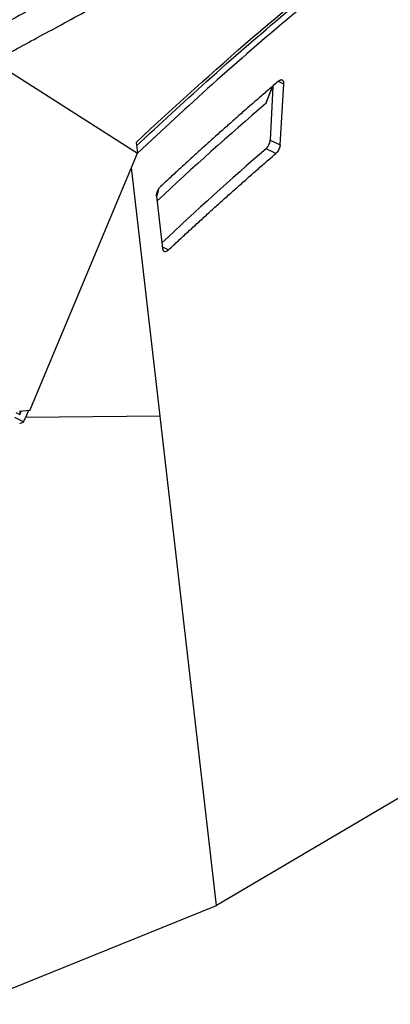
# Model space of a CAD drawing. Header units: millimetres. Extents: x -508 to 796, y -404 to 760.
# Tile 35 of 116: x 629 to 678, y -400 to -272. Entities that reach past the tile are written whole.
import ezdxf

# ---------------------------------------------------------------- set-up
doc = ezdxf.new("R2010")
doc.units = ezdxf.units.MM

msp = doc.modelspace()

# ---------------------------------------------------------------- linework, layer by layer
at = {"color": 7, "linetype": 'Continuous', "lineweight": 25}
for p, q in [((626.072, -277.528), (644.803, -289.501)), ((661.558, -282.931), (662.413, -280.776)), ((662.406, -280.795), (662.085, -287.795)), ((663.375, -288.434), (663.866, -280.504)), ((662.085, -287.795), (663.375, -288.434)), ((630.793, -323.044), (644.803, -289.501)), ((662.815, -289.551), (661.538, -288.918)), ((647.743, -323.775), (644.015, -291.388)), ((647.291, -295.098), (648.08, -301.945)), ((628.985, -323.316), (629.488, -323.565)), ((630.793, -323.044), (629.462, -323.16)), ((629.488, -323.565), (629.663, -323.142)), ((629.512, -323.146), (629.488, -323.565)), ((630.61, -323.06), (630.244, -323.94)), ((628.785, -323.891), (630.012, -324.498)), ((629.477, -324.716), (630.012, -324.498)), ((647.743, -323.775), (630.244, -323.94)), ((655.08, -387.531), (647.742, -323.775)), ((702.961, -359.296), (655.08, -387.531)), ((623.279, -400.426), (655.08, -387.531))]:
    msp.add_line(p, q, dxfattribs=at)
at = {"color": 250, "linetype": 'Continuous', "lineweight": 25}
for p, q in [((663.866, -280.504), (663.14, -280.144)), ((648.051, -301.693), (648.858, -302.093))]:
    msp.add_line(p, q, dxfattribs=at)
at = {"color": 250, "linetype": 'Continuous', "lineweight": 25, "flags": 128}
for points in [[(661.502, -283.025), (662.334, -280.93), (662.385, -280.801)], [(647.529, -294.223), (647.39, -294.779), (647.297, -295.149)]]:
    msp.add_lwpolyline(points, dxfattribs=at)
at = {"color": 7, "linetype": 'Continuous', "lineweight": 25}
for centre, radius, start, end in [((966.418, -636.73), 466.992, 130.76344, 133.0952), ((660.392, -287.665), 1.698, 312.44805, 355.61996), ((964.952, -637.859), 462.406, 131.00791, 133.27183)]:
    msp.add_arc(centre, radius, start, end, dxfattribs=at)
for points, knots in [([(626.072, -277.528), (626.974, -277.042), (628.855, -276.03), (631.79, -274.442), (634.954, -272.724), (638.347, -270.874), (641.969, -268.893), (645.819, -266.781), (651.297, -263.77), (657.756, -260.214), (664.549, -256.483), (669.628, -253.703), (672.443, -252.17), (673.565, -251.559)], [0, 0, 0, 0, 0.0569557, 0.1187354, 0.1853393, 0.2567679, 0.3330212, 0.4140991, 0.5000011, 0.6791585, 0.8222083, 0.9291542, 1, 1, 1, 1]), ([(644.684, -288.543), (647.715, -285.727), (654.163, -279.737), (664.1, -271.11), (671.015, -265.51), (674.464, -262.717)], [0, 0, 0, 0, 0.3077572, 0.6546693, 1, 1, 1, 1]), ([(675.221, -263.092), (671.771, -265.885), (664.856, -271.484), (654.706, -280.302), (648.045, -286.491), (644.801, -289.505)], [0, 0, 0, 0, 0.33803101, 0.67760829, 1, 1, 1, 1]), ([(663.124, -280.154), (662.698, -280.52), (661.845, -281.252), (660.567, -282.359), (659.289, -283.473), (658.011, -284.595), (656.734, -285.725), (655.458, -286.863), (654.182, -288.008), (652.907, -289.16), (651.632, -290.32), (650.358, -291.488), (649.084, -292.663), (648.236, -293.452), (647.812, -293.847)], [0, 0, 0, 0, 0.0831399, 0.166315, 0.2495252, 0.3327706, 0.4160512, 0.4993669, 0.5827178, 0.6661039, 0.7495252, 0.8329816, 0.9164732, 1, 1, 1, 1]), ([(663.866, -280.504), (663.867, -280.476), (663.869, -280.421), (663.864, -280.345), (663.854, -280.276), (663.837, -280.213), (663.815, -280.157), (663.789, -280.109), (663.759, -280.068), (663.725, -280.034), (663.688, -280.008), (663.648, -279.988), (663.606, -279.975), (663.563, -279.968), (663.519, -279.967), (663.474, -279.972), (663.428, -279.981), (663.382, -279.995), (663.337, -280.014), (663.293, -280.036), (663.249, -280.061), (663.206, -280.09), (663.164, -280.12), (663.137, -280.143), (663.124, -280.154)], [0, 0, 0, 0, 0.0564148, 0.1117858, 0.1661131, 0.2193966, 0.2716363, 0.3228321, 0.3729842, 0.4220923, 0.4701566, 0.517177, 0.5631535, 0.6080862, 0.6519749, 0.6948197, 0.7366207, 0.7773777, 0.8170909, 0.8557603, 0.8933859, 0.9299676, 0.9655057, 1, 1, 1, 1]), ([(661.556, -282.931), (661.554, -282.938), (661.547, -282.958), (661.531, -282.987), (661.515, -283.012), (661.505, -283.022), (661.502, -283.025)], [0, 0, 0, 0, 0.2178019, 0.5791129, 0.8629514, 1, 1, 1, 1]), ([(663.375, -288.434), (663.373, -288.462), (663.368, -288.518), (663.354, -288.604), (663.335, -288.69), (663.31, -288.777), (663.279, -288.864), (663.243, -288.952), (663.201, -289.04), (663.125, -289.182), (663.001, -289.372), (662.877, -289.491), (662.815, -289.551)], [0, 0, 0, 0, 0.0738534, 0.1457269, 0.2162728, 0.2861803, 0.3561578, 0.4269114, 0.4991245, 0.5734402, 0.7849382, 1, 1, 1, 1]), ([(648.858, -302.093), (649.28, -301.7), (650.123, -300.913), (651.39, -299.742), (652.657, -298.579), (653.925, -297.423), (655.193, -296.275), (656.462, -295.135), (657.732, -294.002), (659.002, -292.877), (660.272, -291.76), (661.543, -290.651), (662.391, -289.917), (662.815, -289.551)], [0, 0, 0, 0, 0.0911086, 0.1821772, 0.273206, 0.3641949, 0.4551439, 0.546053, 0.6369221, 0.7277515, 0.8185409, 0.9092904, 1, 1, 1, 1]), ([(647.291, -295.098), (647.289, -295.071), (647.285, -295.019), (647.287, -294.935), (647.295, -294.846), (647.314, -294.735), (647.349, -294.601), (647.409, -294.436), (647.49, -294.265), (647.59, -294.104), (647.699, -293.961), (647.774, -293.885), (647.812, -293.847)], [0, 0, 0, 0, 0.0692797, 0.1377754, 0.2062285, 0.2753817, 0.387596, 0.5001677, 0.6311646, 0.7625208, 0.8809889, 1, 1, 1, 1]), ([(648.08, -301.945), (648.083, -301.968), (648.089, -302.014), (648.106, -302.074), (648.127, -302.128), (648.152, -302.173), (648.18, -302.212), (648.211, -302.243), (648.243, -302.268), (648.277, -302.288), (648.312, -302.301), (648.383, -302.32), (648.502, -302.315), (648.649, -302.253), (648.768, -302.173), (648.828, -302.12), (648.858, -302.093)], [0, 0, 0, 0, 0.05883631, 0.11572029, 0.17065182, 0.22363076, 0.27465703, 0.3237305, 0.3708511, 0.41601873, 0.45923332, 0.5004948, 0.66741256, 0.83026172, 0.91444259, 1, 1, 1, 1]), ([(630.012, -324.498), (630.05, -324.405), (630.128, -324.219), (630.206, -324.033), (630.244, -323.94)], [0, 0, 0, 0, 0.500447, 1, 1, 1, 1])]:
    msp.add_open_spline(points, degree=3, knots=knots, dxfattribs=at)
for points in [[(644.628, -288.099), (654.715, -278.637), (664.923, -269.82), (675.182, -261.705)], [(636.393, -267.626), (633.29, -269.388), (630.186, -271.145), (627.081, -272.89)], [(644.628, -288.099), (644.686, -288.566), (644.744, -289.034), (644.803, -289.501)]]:
    msp.add_open_spline(points, degree=3, dxfattribs=at)

doc.saveas('drawing.dxf')
